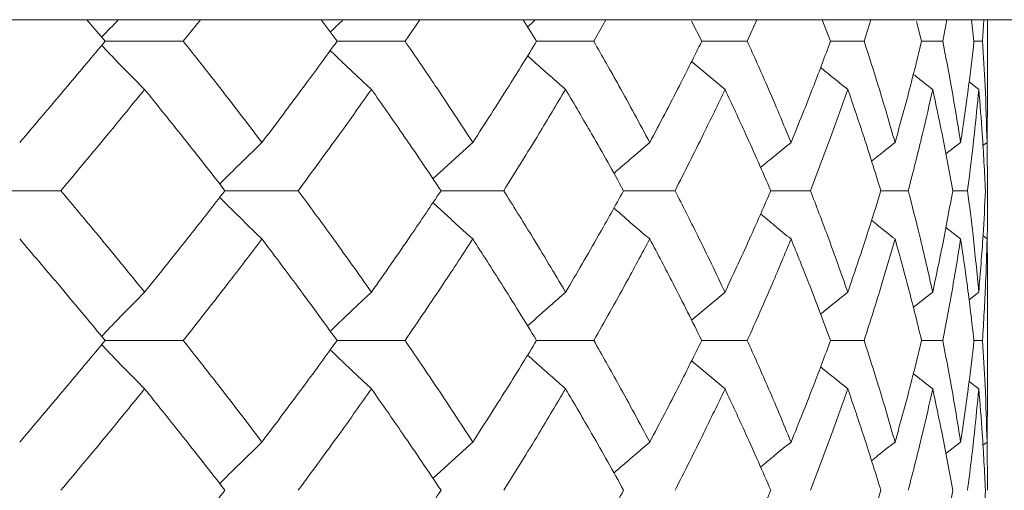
# Model space of a CAD drawing. Header units: inches. Extents: x -4.1 to 22.6, y -10.2 to 17.8.
# Tile 36 of 142: x 0.045 to 0.447, y 0.1 to 0.292. Entities that reach past the tile are written whole.
import ezdxf

# ---------------------------------------------------------------- set-up
doc = ezdxf.new("R2010")
doc.units = ezdxf.units.IN
doc.header["$MEASUREMENT"] = 0

msp = doc.modelspace()

# ---------------------------------------------------------------- linework, layer by layer
at = {"color": 7, "linetype": 'Continuous', "lineweight": 15}
for p, q in [((0.71477, 0.29188), (-0.01384, 0.29188)), ((0.08014, 0.28306), (0.07274, 0.29188)), ((0.11203, 0.28306), (0.11897, 0.29188)), ((0.17472, 0.28306), (0.16823, 0.29188)), ((0.20246, 0.28306), (0.20846, 0.29188)), ((0.25612, 0.28306), (0.25062, 0.29188)), ((0.27942, 0.28306), (0.28439, 0.29188)), ((0.32346, 0.28306), (0.31931, 0.29125)), ((0.34205, 0.28306), (0.34595, 0.29188)), ((0.37598, 0.28306), (0.37262, 0.29188)), ((0.38967, 0.28306), (0.39246, 0.29188)), ((0.41313, 0.28306), (0.41109, 0.2911)), ((0.42176, 0.28306), (0.4234, 0.29188)), ((0.43449, 0.28306), (0.43341, 0.29188)), ((0.43796, 0.28306), (0.43845, 0.29188)), ((0.44005, 0.26255), (0.44005, 0.29188)), ((0.08014, 0.28306), (0.11203, 0.28306)), ((0.17472, 0.28306), (0.20246, 0.28306)), ((0.25612, 0.28306), (0.27942, 0.28306)), ((0.32346, 0.28306), (0.34205, 0.28306)), ((0.37598, 0.28306), (0.38967, 0.28306)), ((0.41313, 0.28306), (0.42176, 0.28306)), ((0.43449, 0.28306), (0.43796, 0.28306)), ((0.43643, 0.26343), (0.4325, 0.26647)), ((0.43982, 0.24179), (0.44002, 0.26255)), ((0.42904, 0.24179), (0.42299, 0.23708)), ((0.43982, 0.24179), (0.43813, 0.24049)), ((0.44005, 0.2221), (0.43982, 0.24226)), ((0.02702, 0.2221), (0.06206, 0.2221)), ((0.12902, 0.2221), (0.15887, 0.2221)), ((0.21713, 0.2221), (0.24268, 0.2221)), ((0.2916, 0.2221), (0.31257, 0.2221)), ((0.35161, 0.2221), (0.36777, 0.2221)), ((0.39651, 0.2221), (0.40768, 0.2221)), ((0.4258, 0.2221), (0.43186, 0.2221)), ((0.42904, 0.2024), (0.42303, 0.20709)), ((0.43982, 0.2024), (0.43817, 0.20367)), ((0.43643, 0.1807), (0.43246, 0.17762)), ((0.44005, 0.14038), (0.44005, 0.18158)), ((0.08014, 0.16098), (0.11203, 0.16098)), ((0.17472, 0.16098), (0.20246, 0.16098)), ((0.25612, 0.16098), (0.27942, 0.16098)), ((0.32346, 0.16098), (0.34205, 0.16098)), ((0.37598, 0.16098), (0.38967, 0.16098)), ((0.41313, 0.16098), (0.42176, 0.16098)), ((0.43449, 0.16098), (0.43796, 0.16098)), ((0.43643, 0.14126), (0.4325, 0.14431)), ((0.43982, 0.11956), (0.44002, 0.14038)), ((0.42904, 0.11956), (0.42299, 0.11485)), ((0.43982, 0.11956), (0.43813, 0.11826)), ((0.44005, 0.09986), (0.43982, 0.12003))]:
    msp.add_line(p, q, dxfattribs=at)
for points, knots in [([(0.08559, 0.29188), (0.08556, 0.29185), (0.08325, 0.2895), (0.08097, 0.28711), (0.07872, 0.28475)], [0, 0, 0, 0, 0.013314, 1, 1, 1, 1]), ([(0.17724, 0.29188), (0.1772, 0.29185), (0.17543, 0.29018), (0.17368, 0.28848), (0.17196, 0.28682)], [0, 0, 0, 0, 0.018747, 1, 1, 1, 1]), ([(0.25568, 0.29188), (0.25564, 0.29185), (0.25455, 0.29089), (0.25348, 0.28991), (0.25244, 0.28896)], [0, 0, 0, 0, 0.0325551, 1, 1, 1, 1]), ([(0.0453, 0.24179), (0.05189, 0.2495), (0.06367, 0.26327), (0.07511, 0.27702), (0.08014, 0.28306)], [0, 0, 0, 0, 0.560339, 1, 1, 1, 1]), ([(0.09624, 0.26343), (0.09445, 0.26523), (0.09086, 0.26884), (0.08501, 0.27481), (0.08098, 0.27901), (0.07873, 0.28137)], [0, 0, 0, 0, 0.305261, 0.610522, 1, 1, 1, 1]), ([(0.14411, 0.24179), (0.13822, 0.2495), (0.1277, 0.26327), (0.11681, 0.27702), (0.11203, 0.28306)], [0, 0, 0, 0, 0.560339, 1, 1, 1, 1]), ([(0.14411, 0.24179), (0.14993, 0.2495), (0.1603, 0.26327), (0.17032, 0.27702), (0.17472, 0.28306)], [0, 0, 0, 0, 0.560339, 1, 1, 1, 1]), ([(0.23008, 0.24179), (0.22503, 0.2495), (0.21602, 0.26327), (0.2066, 0.27702), (0.20246, 0.28306)], [0, 0, 0, 0, 0.560339, 1, 1, 1, 1]), ([(0.23008, 0.24179), (0.23505, 0.2495), (0.24392, 0.26327), (0.2524, 0.27702), (0.25612, 0.28306)], [0, 0, 0, 0, 0.560339, 1, 1, 1, 1]), ([(0.30227, 0.24179), (0.29812, 0.2495), (0.2907, 0.26327), (0.28286, 0.27702), (0.27942, 0.28306)], [0, 0, 0, 0, 0.560339, 1, 1, 1, 1]), ([(0.30227, 0.24179), (0.30634, 0.2495), (0.3136, 0.26327), (0.32045, 0.27702), (0.32346, 0.28306)], [0, 0, 0, 0, 0.560339, 1, 1, 1, 1]), ([(0.35989, 0.24179), (0.35667, 0.2495), (0.35094, 0.26327), (0.34476, 0.27702), (0.34205, 0.28306)], [0, 0, 0, 0, 0.560339, 1, 1, 1, 1]), ([(0.35989, 0.24179), (0.36301, 0.2495), (0.36859, 0.26327), (0.37372, 0.27702), (0.37598, 0.28306)], [0, 0, 0, 0, 0.560339, 1, 1, 1, 1]), ([(0.4023, 0.24179), (0.40006, 0.2495), (0.39607, 0.26327), (0.39162, 0.27702), (0.38967, 0.28306)], [0, 0, 0, 0, 0.560339, 1, 1, 1, 1]), ([(0.4023, 0.24179), (0.40444, 0.2495), (0.40827, 0.26327), (0.41164, 0.27702), (0.41313, 0.28306)], [0, 0, 0, 0, 0.560339, 1, 1, 1, 1]), ([(0.42904, 0.24179), (0.4278, 0.2495), (0.4256, 0.26327), (0.42293, 0.27702), (0.42176, 0.28306)], [0, 0, 0, 0, 0.560339, 1, 1, 1, 1]), ([(0.42904, 0.24179), (0.43018, 0.2495), (0.43221, 0.26327), (0.43379, 0.27702), (0.43449, 0.28306)], [0, 0, 0, 0, 0.560339, 1, 1, 1, 1]), ([(0.43982, 0.24179), (0.43959, 0.2495), (0.4392, 0.26327), (0.43834, 0.27702), (0.43796, 0.28306)], [0, 0, 0, 0, 0.560339, 1, 1, 1, 1]), ([(0.18876, 0.26343), (0.18682, 0.26523), (0.18294, 0.26884), (0.17733, 0.27412), (0.17369, 0.27763), (0.17196, 0.27929)], [0, 0, 0, 0, 0.3447219, 0.6894439, 1, 1, 1, 1]), ([(0.26795, 0.26343), (0.26588, 0.26523), (0.26175, 0.26884), (0.25658, 0.27341), (0.25349, 0.2762), (0.25245, 0.27714)], [0, 0, 0, 0, 0.398231, 0.796462, 1, 1, 1, 1]), ([(0.33295, 0.26343), (0.33077, 0.26523), (0.32643, 0.26884), (0.32189, 0.27265), (0.31954, 0.27467), (0.31933, 0.27485)], [0, 0, 0, 0, 0.477008, 0.954016, 1, 1, 1, 1]), ([(0.38303, 0.26343), (0.38077, 0.26523), (0.37706, 0.26819), (0.37338, 0.2712), (0.37194, 0.27237)], [0, 0, 0, 0, 0.607895, 1, 1, 1, 1]), ([(0.41765, 0.26343), (0.41534, 0.26523), (0.4127, 0.26728), (0.41009, 0.26936), (0.40976, 0.26962)], [0, 0, 0, 0, 0.8767744, 1, 1, 1, 1]), ([(0.06206, 0.2221), (0.06853, 0.22983), (0.08009, 0.24361), (0.09131, 0.25737), (0.09624, 0.26343)], [0, 0, 0, 0, 0.5602736, 1, 1, 1, 1]), ([(0.12902, 0.2221), (0.12299, 0.22983), (0.11225, 0.24361), (0.10113, 0.25737), (0.09624, 0.26343)], [0, 0, 0, 0, 0.5602736, 1, 1, 1, 1]), ([(0.15887, 0.2221), (0.16455, 0.22983), (0.1747, 0.24361), (0.18447, 0.25737), (0.18876, 0.26343)], [0, 0, 0, 0, 0.560274, 1, 1, 1, 1]), ([(0.21713, 0.2221), (0.21194, 0.22983), (0.20267, 0.24361), (0.19301, 0.25737), (0.18876, 0.26343)], [0, 0, 0, 0, 0.560274, 1, 1, 1, 1]), ([(0.24268, 0.2221), (0.24751, 0.22983), (0.25612, 0.24361), (0.26434, 0.25737), (0.26795, 0.26343)], [0, 0, 0, 0, 0.560274, 1, 1, 1, 1]), ([(0.2916, 0.2221), (0.28729, 0.22983), (0.27961, 0.24361), (0.27151, 0.25737), (0.26795, 0.26343)], [0, 0, 0, 0, 0.560274, 1, 1, 1, 1]), ([(0.31257, 0.2221), (0.31649, 0.22983), (0.32348, 0.24361), (0.33006, 0.25737), (0.33295, 0.26343)], [0, 0, 0, 0, 0.560274, 1, 1, 1, 1]), ([(0.35161, 0.2221), (0.34824, 0.22983), (0.34223, 0.24361), (0.33578, 0.25737), (0.33295, 0.26343)], [0, 0, 0, 0, 0.5602736, 1, 1, 1, 1]), ([(0.36777, 0.2221), (0.37074, 0.22983), (0.37603, 0.24361), (0.38089, 0.25737), (0.38303, 0.26343)], [0, 0, 0, 0, 0.560274, 1, 1, 1, 1]), ([(0.39651, 0.2221), (0.39411, 0.22983), (0.38983, 0.24361), (0.38511, 0.25737), (0.38303, 0.26343)], [0, 0, 0, 0, 0.560274, 1, 1, 1, 1]), ([(0.40768, 0.2221), (0.40966, 0.22983), (0.4132, 0.24361), (0.41629, 0.25737), (0.41765, 0.26343)], [0, 0, 0, 0, 0.560274, 1, 1, 1, 1]), ([(0.4258, 0.2221), (0.4244, 0.22983), (0.4219, 0.24361), (0.41895, 0.25737), (0.41765, 0.26343)], [0, 0, 0, 0, 0.560274, 1, 1, 1, 1]), ([(0.43186, 0.2221), (0.43284, 0.22983), (0.43458, 0.24361), (0.43587, 0.25737), (0.43643, 0.26343)], [0, 0, 0, 0, 0.560274, 1, 1, 1, 1]), ([(0.43916, 0.2221), (0.43878, 0.22983), (0.43809, 0.24361), (0.43694, 0.25737), (0.43643, 0.26343)], [0, 0, 0, 0, 0.560274, 1, 1, 1, 1]), ([(0.14411, 0.24179), (0.14224, 0.23999), (0.1385, 0.23637), (0.13275, 0.23073), (0.12889, 0.22686), (0.12688, 0.22483)], [0, 0, 0, 0, 0.323251, 0.646503, 1, 1, 1, 1]), ([(0.23008, 0.24179), (0.22808, 0.23998), (0.22406, 0.23637), (0.21864, 0.23143), (0.21526, 0.22826), (0.21385, 0.22694)], [0, 0, 0, 0, 0.368669, 0.737339, 1, 1, 1, 1]), ([(0.30227, 0.24179), (0.30015, 0.23998), (0.29591, 0.23637), (0.29102, 0.23216), (0.28828, 0.22974), (0.28762, 0.22916)], [0, 0, 0, 0, 0.432564, 0.865127, 1, 1, 1, 1]), ([(0.35989, 0.24179), (0.35767, 0.23999), (0.35351, 0.23659), (0.34937, 0.23315), (0.34744, 0.23154)], [0, 0, 0, 0, 0.531737, 1, 1, 1, 1]), ([(0.4023, 0.24179), (0.40001, 0.23999), (0.3968, 0.23745), (0.39362, 0.23488), (0.3927, 0.23414)], [0, 0, 0, 0, 0.711401, 1, 1, 1, 1]), ([(0.09624, 0.1807), (0.08996, 0.18844), (0.07873, 0.20224), (0.06715, 0.21604), (0.06206, 0.2221)], [0, 0, 0, 0, 0.560136, 1, 1, 1, 1]), ([(0.09624, 0.1807), (0.10246, 0.18844), (0.11355, 0.20224), (0.12429, 0.21604), (0.12902, 0.2221)], [0, 0, 0, 0, 0.5601361, 1, 1, 1, 1]), ([(0.18876, 0.1807), (0.18328, 0.18844), (0.1735, 0.20224), (0.16334, 0.21604), (0.15887, 0.2221)], [0, 0, 0, 0, 0.560136, 1, 1, 1, 1]), ([(0.18876, 0.1807), (0.19416, 0.18844), (0.2038, 0.20224), (0.21306, 0.21604), (0.21713, 0.2221)], [0, 0, 0, 0, 0.560136, 1, 1, 1, 1]), ([(0.26795, 0.1807), (0.26334, 0.18844), (0.25511, 0.20224), (0.24648, 0.21604), (0.24268, 0.2221)], [0, 0, 0, 0, 0.5601361, 1, 1, 1, 1]), ([(0.26795, 0.1807), (0.27248, 0.18844), (0.28056, 0.20224), (0.28822, 0.21604), (0.2916, 0.2221)], [0, 0, 0, 0, 0.560136, 1, 1, 1, 1]), ([(0.33295, 0.1807), (0.32926, 0.18844), (0.32267, 0.20224), (0.31565, 0.21604), (0.31257, 0.2221)], [0, 0, 0, 0, 0.560136, 1, 1, 1, 1]), ([(0.33295, 0.1807), (0.33655, 0.18844), (0.34297, 0.20224), (0.34897, 0.21604), (0.35161, 0.2221)], [0, 0, 0, 0, 0.560136, 1, 1, 1, 1]), ([(0.38303, 0.1807), (0.3803, 0.18844), (0.37543, 0.20224), (0.37011, 0.21604), (0.36777, 0.2221)], [0, 0, 0, 0, 0.560136, 1, 1, 1, 1]), ([(0.38303, 0.1807), (0.38566, 0.18844), (0.39037, 0.20224), (0.39463, 0.21604), (0.39651, 0.2221)], [0, 0, 0, 0, 0.560136, 1, 1, 1, 1]), ([(0.41765, 0.1807), (0.41591, 0.18844), (0.41281, 0.20224), (0.40925, 0.21604), (0.40768, 0.2221)], [0, 0, 0, 0, 0.5601361, 1, 1, 1, 1]), ([(0.41765, 0.1807), (0.41929, 0.18844), (0.42223, 0.20224), (0.42471, 0.21604), (0.4258, 0.2221)], [0, 0, 0, 0, 0.560136, 1, 1, 1, 1]), ([(0.43643, 0.1807), (0.4357, 0.18844), (0.4344, 0.20224), (0.43264, 0.21604), (0.43186, 0.2221)], [0, 0, 0, 0, 0.560136, 1, 1, 1, 1]), ([(0.43643, 0.1807), (0.43707, 0.18844), (0.4382, 0.20224), (0.43887, 0.21604), (0.43916, 0.2221)], [0, 0, 0, 0, 0.560136, 1, 1, 1, 1]), ([(0.43985, 0.20247), (0.43986, 0.20295), (0.44007, 0.20949), (0.44006, 0.21604), (0.44005, 0.2221)], [0, 0, 0, 0, 0.072696, 1, 1, 1, 1]), ([(0.14411, 0.2024), (0.14224, 0.20421), (0.1385, 0.20782), (0.13275, 0.21347), (0.12889, 0.21735), (0.12688, 0.21937)], [0, 0, 0, 0, 0.3232059, 0.6464118, 1, 1, 1, 1]), ([(0.23008, 0.2024), (0.22808, 0.20421), (0.22406, 0.20782), (0.21865, 0.21277), (0.21526, 0.21594), (0.21386, 0.21726)], [0, 0, 0, 0, 0.368702, 0.737405, 1, 1, 1, 1]), ([(0.30227, 0.2024), (0.30015, 0.20421), (0.29591, 0.20782), (0.29103, 0.21203), (0.28829, 0.21446), (0.28764, 0.21503)], [0, 0, 0, 0, 0.432755, 0.865511, 1, 1, 1, 1]), ([(0.35989, 0.2024), (0.35767, 0.20421), (0.35351, 0.2076), (0.34939, 0.21104), (0.34746, 0.21265)], [0, 0, 0, 0, 0.532289, 1, 1, 1, 1]), ([(0.4023, 0.2024), (0.40002, 0.2042), (0.39681, 0.20674), (0.39364, 0.2093), (0.39272, 0.21004)], [0, 0, 0, 0, 0.712979, 1, 1, 1, 1]), ([(0.08014, 0.16098), (0.07373, 0.16871), (0.06228, 0.18252), (0.05048, 0.19633), (0.0453, 0.2024)], [0, 0, 0, 0, 0.560071, 1, 1, 1, 1]), ([(0.11203, 0.16098), (0.11811, 0.16871), (0.12898, 0.18252), (0.13949, 0.19633), (0.14411, 0.2024)], [0, 0, 0, 0, 0.560071, 1, 1, 1, 1]), ([(0.17472, 0.16098), (0.16911, 0.16871), (0.15908, 0.18252), (0.14868, 0.19633), (0.14411, 0.2024)], [0, 0, 0, 0, 0.560071, 1, 1, 1, 1]), ([(0.20246, 0.16098), (0.20772, 0.16871), (0.21712, 0.18252), (0.22612, 0.19633), (0.23008, 0.2024)], [0, 0, 0, 0, 0.560071, 1, 1, 1, 1]), ([(0.25612, 0.16098), (0.25137, 0.16871), (0.24288, 0.18252), (0.23399, 0.19633), (0.23008, 0.2024)], [0, 0, 0, 0, 0.5600706, 1, 1, 1, 1]), ([(0.27942, 0.16098), (0.28379, 0.16871), (0.29161, 0.18252), (0.29902, 0.19633), (0.30227, 0.2024)], [0, 0, 0, 0, 0.560071, 1, 1, 1, 1]), ([(0.32346, 0.16098), (0.31962, 0.16871), (0.31276, 0.18252), (0.30548, 0.19633), (0.30227, 0.2024)], [0, 0, 0, 0, 0.560071, 1, 1, 1, 1]), ([(0.34205, 0.16098), (0.34549, 0.16871), (0.35165, 0.18252), (0.35737, 0.19633), (0.35989, 0.2024)], [0, 0, 0, 0, 0.560071, 1, 1, 1, 1]), ([(0.37598, 0.16098), (0.3731, 0.16871), (0.36794, 0.18252), (0.36235, 0.19633), (0.35989, 0.2024)], [0, 0, 0, 0, 0.560071, 1, 1, 1, 1]), ([(0.38967, 0.16098), (0.39215, 0.16871), (0.39657, 0.18252), (0.40055, 0.19633), (0.4023, 0.2024)], [0, 0, 0, 0, 0.5600706, 1, 1, 1, 1]), ([(0.41313, 0.16098), (0.41123, 0.16871), (0.40784, 0.18252), (0.40399, 0.19633), (0.4023, 0.2024)], [0, 0, 0, 0, 0.560071, 1, 1, 1, 1]), ([(0.42176, 0.16098), (0.42324, 0.16871), (0.42589, 0.18252), (0.42808, 0.19633), (0.42904, 0.2024)], [0, 0, 0, 0, 0.560071, 1, 1, 1, 1]), ([(0.43449, 0.16098), (0.43359, 0.16871), (0.432, 0.18252), (0.42994, 0.19633), (0.42904, 0.2024)], [0, 0, 0, 0, 0.560071, 1, 1, 1, 1]), ([(0.43796, 0.16098), (0.43843, 0.16871), (0.43927, 0.18252), (0.43965, 0.19633), (0.43982, 0.2024)], [0, 0, 0, 0, 0.560071, 1, 1, 1, 1]), ([(0.44002, 0.18158), (0.44003, 0.18245), (0.44011, 0.18939), (0.43995, 0.19633), (0.43982, 0.2024)], [0, 0, 0, 0, 0.1249089, 1, 1, 1, 1]), ([(0.09624, 0.1807), (0.09445, 0.1789), (0.09087, 0.17528), (0.08502, 0.16928), (0.08099, 0.16506), (0.07872, 0.16268)], [0, 0, 0, 0, 0.304692, 0.609384, 1, 1, 1, 1]), ([(0.18876, 0.1807), (0.18682, 0.1789), (0.18294, 0.17528), (0.17734, 0.16997), (0.17369, 0.16644), (0.17196, 0.16476)], [0, 0, 0, 0, 0.3440179, 0.6880359, 1, 1, 1, 1]), ([(0.26795, 0.1807), (0.26589, 0.17889), (0.26176, 0.17528), (0.25658, 0.17069), (0.25349, 0.16788), (0.25244, 0.16692)], [0, 0, 0, 0, 0.39731, 0.79462, 1, 1, 1, 1]), ([(0.33295, 0.1807), (0.33078, 0.17889), (0.32644, 0.17528), (0.32189, 0.17145), (0.31953, 0.16941), (0.31932, 0.16922)], [0, 0, 0, 0, 0.475697, 0.951395, 1, 1, 1, 1]), ([(0.38303, 0.1807), (0.38078, 0.1789), (0.37706, 0.17591), (0.37337, 0.17289), (0.37192, 0.1717)], [0, 0, 0, 0, 0.6057403, 1, 1, 1, 1]), ([(0.41765, 0.1807), (0.41534, 0.1789), (0.41269, 0.17683), (0.41007, 0.17473), (0.40973, 0.17447)], [0, 0, 0, 0, 0.872101, 1, 1, 1, 1]), ([(0.0453, 0.11956), (0.05189, 0.12729), (0.06367, 0.1411), (0.07511, 0.1549), (0.08014, 0.16098)], [0, 0, 0, 0, 0.559933, 1, 1, 1, 1]), ([(0.14411, 0.11956), (0.13822, 0.12729), (0.1277, 0.1411), (0.11681, 0.1549), (0.11203, 0.16098)], [0, 0, 0, 0, 0.559933, 1, 1, 1, 1]), ([(0.14411, 0.11956), (0.14992, 0.12729), (0.16031, 0.1411), (0.17032, 0.1549), (0.17472, 0.16098)], [0, 0, 0, 0, 0.559933, 1, 1, 1, 1]), ([(0.23008, 0.11956), (0.22503, 0.12729), (0.21601, 0.1411), (0.2066, 0.1549), (0.20246, 0.16098)], [0, 0, 0, 0, 0.559933, 1, 1, 1, 1]), ([(0.23008, 0.11956), (0.23505, 0.12729), (0.24392, 0.1411), (0.25239, 0.1549), (0.25612, 0.16098)], [0, 0, 0, 0, 0.559933, 1, 1, 1, 1]), ([(0.30227, 0.11956), (0.29812, 0.12729), (0.2907, 0.1411), (0.28286, 0.1549), (0.27942, 0.16098)], [0, 0, 0, 0, 0.559933, 1, 1, 1, 1]), ([(0.30227, 0.11956), (0.30634, 0.12729), (0.3136, 0.1411), (0.32045, 0.1549), (0.32346, 0.16098)], [0, 0, 0, 0, 0.559933, 1, 1, 1, 1]), ([(0.35989, 0.11956), (0.35667, 0.12729), (0.35094, 0.1411), (0.34476, 0.1549), (0.34205, 0.16098)], [0, 0, 0, 0, 0.559933, 1, 1, 1, 1]), ([(0.35989, 0.11956), (0.36301, 0.12729), (0.36859, 0.1411), (0.37372, 0.1549), (0.37598, 0.16098)], [0, 0, 0, 0, 0.559933, 1, 1, 1, 1]), ([(0.4023, 0.11956), (0.40006, 0.12729), (0.39607, 0.1411), (0.39162, 0.1549), (0.38967, 0.16098)], [0, 0, 0, 0, 0.559933, 1, 1, 1, 1]), ([(0.4023, 0.11956), (0.40444, 0.12729), (0.40827, 0.1411), (0.41164, 0.1549), (0.41313, 0.16098)], [0, 0, 0, 0, 0.559933, 1, 1, 1, 1]), ([(0.42904, 0.11956), (0.4278, 0.12729), (0.42559, 0.1411), (0.42293, 0.1549), (0.42176, 0.16098)], [0, 0, 0, 0, 0.559933, 1, 1, 1, 1]), ([(0.42904, 0.11956), (0.43018, 0.12729), (0.43222, 0.1411), (0.43379, 0.1549), (0.43449, 0.16098)], [0, 0, 0, 0, 0.559933, 1, 1, 1, 1]), ([(0.43982, 0.11956), (0.43959, 0.12729), (0.4392, 0.1411), (0.43834, 0.1549), (0.43796, 0.16098)], [0, 0, 0, 0, 0.559933, 1, 1, 1, 1]), ([(0.09624, 0.14126), (0.09445, 0.14307), (0.09087, 0.14668), (0.08502, 0.15268), (0.08099, 0.1569), (0.07873, 0.15928)], [0, 0, 0, 0, 0.304724, 0.609448, 1, 1, 1, 1]), ([(0.18876, 0.14126), (0.18682, 0.14307), (0.18294, 0.14668), (0.17734, 0.15199), (0.17369, 0.15552), (0.17196, 0.1572)], [0, 0, 0, 0, 0.344118, 0.688236, 1, 1, 1, 1]), ([(0.26795, 0.14126), (0.26589, 0.14307), (0.26176, 0.14668), (0.25658, 0.15127), (0.2535, 0.15408), (0.25245, 0.15503)], [0, 0, 0, 0, 0.39754, 0.795081, 1, 1, 1, 1]), ([(0.33295, 0.14126), (0.33078, 0.14307), (0.32644, 0.14669), (0.3219, 0.15051), (0.31954, 0.15254), (0.31933, 0.15273)], [0, 0, 0, 0, 0.4761973, 0.9523946, 1, 1, 1, 1]), ([(0.38303, 0.14126), (0.38078, 0.14306), (0.37707, 0.14604), (0.37339, 0.14906), (0.37194, 0.15024)], [0, 0, 0, 0, 0.60689, 1, 1, 1, 1]), ([(0.41765, 0.14126), (0.41534, 0.14306), (0.4127, 0.14512), (0.41009, 0.14721), (0.40976, 0.14747)], [0, 0, 0, 0, 0.875383, 1, 1, 1, 1]), ([(0.06206, 0.09986), (0.06853, 0.10758), (0.0801, 0.12138), (0.09131, 0.13518), (0.09624, 0.14126)], [0, 0, 0, 0, 0.559868, 1, 1, 1, 1]), ([(0.12902, 0.09986), (0.123, 0.10758), (0.11224, 0.12138), (0.10113, 0.13518), (0.09624, 0.14126)], [0, 0, 0, 0, 0.559868, 1, 1, 1, 1]), ([(0.15887, 0.09986), (0.16455, 0.10758), (0.1747, 0.12138), (0.18447, 0.13518), (0.18876, 0.14126)], [0, 0, 0, 0, 0.559868, 1, 1, 1, 1]), ([(0.21713, 0.09986), (0.21194, 0.10758), (0.20267, 0.12138), (0.19301, 0.13518), (0.18876, 0.14126)], [0, 0, 0, 0, 0.5598675, 1, 1, 1, 1]), ([(0.24268, 0.09986), (0.24751, 0.10758), (0.25613, 0.12138), (0.26434, 0.13518), (0.26795, 0.14126)], [0, 0, 0, 0, 0.559868, 1, 1, 1, 1]), ([(0.2916, 0.09986), (0.2873, 0.10758), (0.27961, 0.12138), (0.27152, 0.13518), (0.26795, 0.14126)], [0, 0, 0, 0, 0.559868, 1, 1, 1, 1]), ([(0.31257, 0.09986), (0.31649, 0.10758), (0.32348, 0.12138), (0.33005, 0.13518), (0.33295, 0.14126)], [0, 0, 0, 0, 0.559868, 1, 1, 1, 1]), ([(0.35161, 0.09986), (0.34824, 0.10758), (0.34223, 0.12138), (0.33578, 0.13518), (0.33295, 0.14126)], [0, 0, 0, 0, 0.559868, 1, 1, 1, 1]), ([(0.36777, 0.09986), (0.37074, 0.10758), (0.37604, 0.12138), (0.38089, 0.13518), (0.38303, 0.14126)], [0, 0, 0, 0, 0.559868, 1, 1, 1, 1]), ([(0.39651, 0.09986), (0.39411, 0.10758), (0.38983, 0.12138), (0.38511, 0.13518), (0.38303, 0.14126)], [0, 0, 0, 0, 0.559868, 1, 1, 1, 1]), ([(0.40768, 0.09986), (0.40966, 0.10758), (0.4132, 0.12138), (0.41629, 0.13518), (0.41765, 0.14126)], [0, 0, 0, 0, 0.5598675, 1, 1, 1, 1]), ([(0.4258, 0.09986), (0.4244, 0.10758), (0.4219, 0.12138), (0.41895, 0.13518), (0.41765, 0.14126)], [0, 0, 0, 0, 0.559868, 1, 1, 1, 1]), ([(0.43186, 0.09986), (0.43284, 0.10758), (0.43458, 0.12138), (0.43587, 0.13518), (0.43643, 0.14126)], [0, 0, 0, 0, 0.5598675, 1, 1, 1, 1]), ([(0.43916, 0.09986), (0.43878, 0.10758), (0.43809, 0.12138), (0.43694, 0.13518), (0.43643, 0.14126)], [0, 0, 0, 0, 0.559868, 1, 1, 1, 1]), ([(0.14411, 0.11956), (0.14224, 0.11775), (0.1385, 0.11414), (0.13275, 0.10849), (0.12889, 0.10461), (0.12688, 0.10259)], [0, 0, 0, 0, 0.323147, 0.646295, 1, 1, 1, 1]), ([(0.23008, 0.11956), (0.22808, 0.11775), (0.22406, 0.11414), (0.21865, 0.10919), (0.21526, 0.10602), (0.21385, 0.1047)], [0, 0, 0, 0, 0.368553, 0.737106, 1, 1, 1, 1]), ([(0.30227, 0.11956), (0.30015, 0.11775), (0.29591, 0.11414), (0.29103, 0.10992), (0.28828, 0.1075), (0.28763, 0.10692)], [0, 0, 0, 0, 0.432425, 0.864851, 1, 1, 1, 1]), ([(0.35989, 0.11956), (0.35767, 0.11776), (0.35351, 0.11436), (0.34937, 0.11091), (0.34744, 0.1093)], [0, 0, 0, 0, 0.531557, 1, 1, 1, 1]), ([(0.4023, 0.11956), (0.40002, 0.11776), (0.3968, 0.11522), (0.39362, 0.11265), (0.3927, 0.1119)], [0, 0, 0, 0, 0.711142, 1, 1, 1, 1]), ([(0.09624, 0.05853), (0.10246, 0.06624), (0.11356, 0.08001), (0.12429, 0.09379), (0.12902, 0.09986)], [0, 0, 0, 0, 0.55973, 1, 1, 1, 1]), ([(0.18876, 0.05853), (0.19416, 0.06624), (0.20381, 0.08001), (0.21306, 0.09379), (0.21713, 0.09986)], [0, 0, 0, 0, 0.55973, 1, 1, 1, 1]), ([(0.26795, 0.05853), (0.27248, 0.06624), (0.28056, 0.08001), (0.28822, 0.09379), (0.2916, 0.09986)], [0, 0, 0, 0, 0.55973, 1, 1, 1, 1]), ([(0.33295, 0.05853), (0.33655, 0.06624), (0.34298, 0.08001), (0.34897, 0.09379), (0.35161, 0.09986)], [0, 0, 0, 0, 0.55973, 1, 1, 1, 1]), ([(0.38303, 0.05853), (0.38566, 0.06624), (0.39037, 0.08001), (0.39463, 0.09379), (0.39651, 0.09986)], [0, 0, 0, 0, 0.55973, 1, 1, 1, 1]), ([(0.41765, 0.05853), (0.41929, 0.06624), (0.42223, 0.08001), (0.42471, 0.09379), (0.4258, 0.09986)], [0, 0, 0, 0, 0.55973, 1, 1, 1, 1]), ([(0.43643, 0.05853), (0.43707, 0.06624), (0.4382, 0.08001), (0.43887, 0.09379), (0.43916, 0.09986)], [0, 0, 0, 0, 0.55973, 1, 1, 1, 1])]:
    msp.add_open_spline(points, degree=3, knots=knots, dxfattribs=at)

doc.saveas('drawing.dxf')
